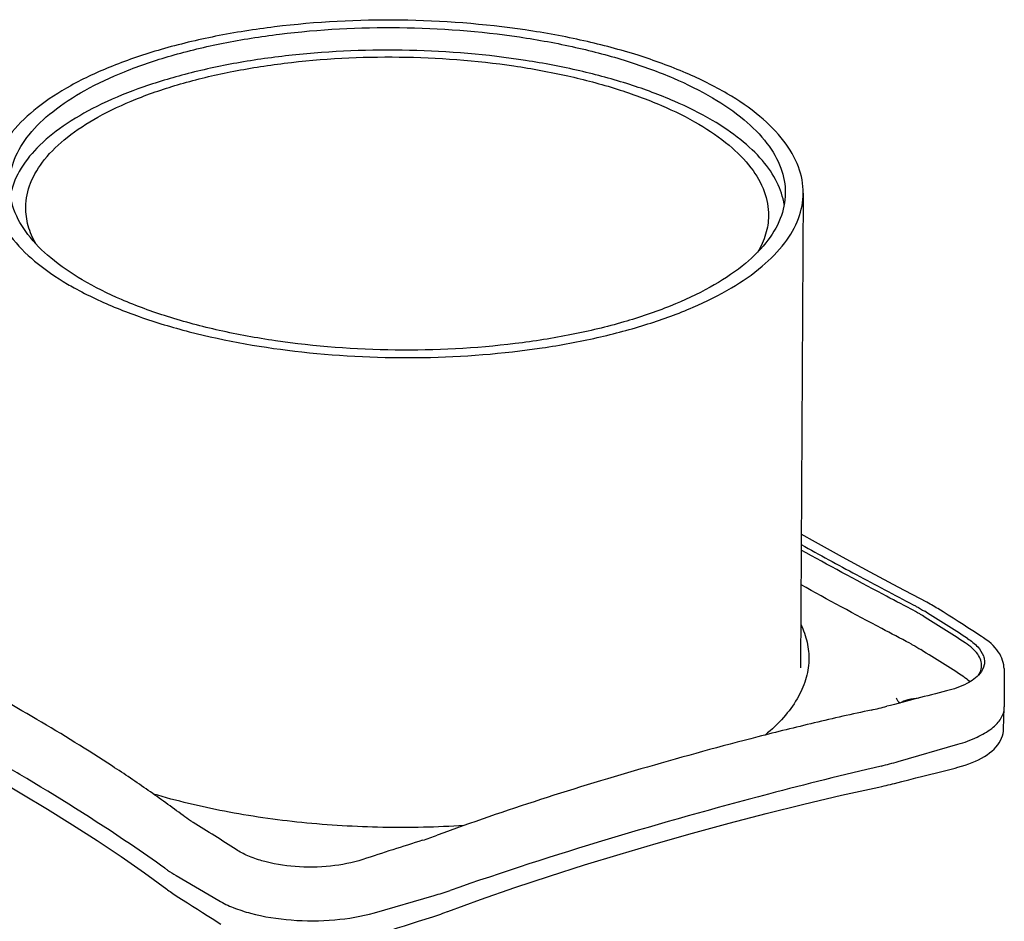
# Model space of a CAD drawing. Extents: x 0 to 420, y 0 to 297.
# Tile 8 of 10: x 333 to 351, y 231 to 247. Entities that reach past the tile are written whole.
import ezdxf

# ---------------------------------------------------------------- set-up
doc = ezdxf.new("R2010")
doc.units = 0
doc.header["$LTSCALE"] = 23.1
doc.layers.add('100350_DXF_CONTINUOUS_LINE', color=7, linetype='CONTINUOUS')

msp = doc.modelspace()

# ---------------------------------------------------------------- linework, layer by layer
at = {"layer": '100350_DXF_CONTINUOUS_LINE', "color": 7, "linetype": 'CONTINUOUS'}
for p, q in [((346.90123, 243.68467), (346.85226, 235.15252)), ((334.17611, 241.7903), (334.17943, 241.78873)), ((349.31903, 236.21862), (349.29178, 236.2353)), ((350.10377, 235.71981), (349.94726, 235.82067)), ((350.50842, 235.14112), (350.51373, 234.45092)), ((350.06928, 235.05433), (350.06982, 235.05534)), ((348.57903, 234.60977), (348.57903, 234.60927)), ((350.50184, 234.05523), (350.51357, 234.43765)), ((350.51357, 234.43765), (350.51373, 234.45092)), ((348.60605, 233.47038), (349.67846, 233.7799)), ((349.41271, 233.30047), (349.62969, 233.35434)), ((348.25705, 233.01061), (348.31406, 233.02294)), ((335.06386, 231.46936), (335.46283, 231.17631)), ((335.63099, 231.42481), (336.40009, 230.9717)), ((339.19381, 230.75385), (340.26622, 231.06337)), ((340.51127, 230.77511), (340.51191, 230.77535)), ((336.27786, 230.64859), (336.43344, 230.54813)), ((339.98564, 230.60065), (340.24301, 230.68223))]:
    msp.add_line(p, q, dxfattribs=at)
for points in [[(348.60843, 236.60318), (348.10384, 236.87291), (347.60769, 237.14222), (347.11991, 237.41222), (346.86605, 237.55597)], [(349.29178, 236.2353), (349.26415, 236.25185), (349.23614, 236.26826), (349.20776, 236.28454), (349.17901, 236.30068), (349.14989, 236.31667), (349.1204, 236.33254), (348.60843, 236.60318)], [(349.94726, 235.82067), (349.86095, 235.87599), (349.77349, 235.93182), (349.68488, 235.98817), (349.59512, 236.04504), (349.50422, 236.10241), (349.41218, 236.1603), (349.31903, 236.21862)], [(350.5084, 235.14109), (350.50723, 235.1706), (350.50284, 235.20934), (350.49508, 235.24847), (350.48395, 235.28752), (350.4695, 235.32628), (350.45167, 235.36487), (350.43042, 235.40338), (350.40578, 235.44166), (350.37787, 235.47949), (350.34672, 235.51673), (350.31234, 235.55339), (350.27469, 235.58952), (350.23364, 235.62516), (350.1891, 235.66032), (350.14095, 235.695), (350.10377, 235.71981)], [(348.63863, 234.52437), (348.63161, 234.52945), (348.61883, 234.54006), (348.60797, 234.55057), (348.59895, 234.56092), (348.59173, 234.57102), (348.58627, 234.5807), (348.5825, 234.58977), (348.58016, 234.59841), (348.57911, 234.60701), (348.57904, 234.60972)], [(329.91638, 234.44382), (330.41787, 234.20667), (330.92553, 233.95461), (331.4238, 233.69604), (331.91282, 233.43202), (332.39248, 233.16338), (332.86241, 232.89097), (333.32259, 232.61524), (333.77302, 232.33578), (334.21341, 232.05215), (334.64366, 231.76373), (335.06386, 231.46936)], [(349.62961, 233.35436), (349.67872, 233.36695), (349.74566, 233.38578), (349.81071, 233.4061), (349.87393, 233.428), (349.9352, 233.45148), (349.99422, 233.47651), (350.05094, 233.50317), (350.10524, 233.5315), (350.15661, 233.56128), (350.20468, 233.59231), (350.24939, 233.62465), (350.29076, 233.65835), (350.32887, 233.69354), (350.36366, 233.73027), (350.3949, 233.76835), (350.42236, 233.80761), (350.44585, 233.84788), (350.46523, 233.8889), (350.48056, 233.93062), (350.49177, 233.97278), (350.49883, 234.01469), (350.50187, 234.05498)], [(348.66982, 233.11082), (348.79766, 233.14399), (348.92389, 233.17654), (349.04851, 233.20846), (349.17152, 233.23975), (349.29292, 233.27042), (349.41271, 233.30047)], [(340.51206, 230.77563), (341.10208, 230.99142), (341.71785, 231.20551), (342.3412, 231.41223), (342.97224, 231.61271), (343.61085, 231.80762), (344.25666, 231.99746), (344.90965, 232.18264), (345.56977, 232.36272), (346.23658, 232.53693), (346.90991, 232.70448), (347.58988, 232.86427), (348.25759, 233.01107)], [(348.31406, 233.02294), (348.35246, 233.03153), (348.39062, 233.0403), (348.42853, 233.04924), (348.46618, 233.05836), (348.50357, 233.06765), (348.54069, 233.07712), (348.66982, 233.11082)], [(335.46294, 231.17623), (335.4742, 231.1678), (335.49836, 231.15003), (335.52292, 231.13238), (335.54789, 231.11485), (335.57327, 231.09744), (335.59905, 231.08015), (335.62522, 231.06299), (335.6518, 231.04595), (335.83651, 230.92976)], [(335.83651, 230.92976), (335.92712, 230.87247), (336.01656, 230.8157), (336.10483, 230.75947), (336.19193, 230.70376), (336.27786, 230.64859)], [(340.24301, 230.68223), (340.27964, 230.69403), (340.31598, 230.70601), (340.35205, 230.71816), (340.38783, 230.73048), (340.42331, 230.74296), (340.45849, 230.75561), (340.49337, 230.76842), (340.51127, 230.77511)], [(339.15388, 230.33085), (339.36956, 230.40178), (339.48953, 230.44094), (339.61113, 230.4804), (339.73435, 230.52018), (339.85918, 230.56026), (339.98564, 230.60065)]]:
    msp.add_lwpolyline(points, dxfattribs=at)
for centre, radius, start, end in [((317.78734, 186.0211), 59.02504, 57.1445101, 58.0272093), ((317.21879, 185.08369), 60.20909, 57.1803589, 58.0467625), ((318.15843, 186.01967), 58.29772, 57.14727, 58.040908), ((349.74696, 235.22695), 0.36564, 326.16672, 331.827916), ((368.65243, 157.96926), 79.12803, 104.0246418, 104.8265165), ((346.86472, 240.29518), 6.03218, 282.052275, 284.785178), ((346.76479, 239.86936), 6.65861, 283.326289, 286.052765), ((303.33116, 180.02454), 61.67661, 57.2363118, 58.0827011), ((338.52751, 236.97287), 5.15164, 287.324568, 290.418355), ((365.89618, 149.46123), 86.53986, 107.3692271, 108.1157803), ((338.66452, 236.6197), 5.78258, 286.080467, 289.074053)]:
    msp.add_arc(centre, radius, start, end, dxfattribs=at)
for points, knots in [([(345.53474, 245.47168), (345.2977, 245.61134), (344.77354, 245.86969), (343.90977, 246.18368), (342.94188, 246.43977), (341.51931, 246.69965), (339.65637, 246.83974), (337.79018, 246.74517), (336.36031, 246.52019), (335.3848, 246.28787), (334.51133, 245.99503), (333.76021, 245.64849), (333.14813, 245.2557), (332.68829, 244.82276), (332.39306, 244.35371), (332.31864, 244.01329), (332.31586, 243.85236)], [0, 0, 0, 0, 0.05677931, 0.12022078, 0.18941331, 0.26315095, 0.41843063, 0.57378201, 0.64760604, 0.71691446, 0.78049699, 0.83743185, 0.88721752, 0.92997731, 0.96678169, 1, 1, 1, 1]), ([(332.63836, 243.8414), (332.64013, 243.99524), (332.70941, 244.3209), (332.98959, 244.77012), (333.42759, 245.18477), (334.0115, 245.56101), (334.72871, 245.89305), (335.56325, 246.17374), (336.4957, 246.39654), (337.86303, 246.6125), (339.64815, 246.70372), (341.43045, 246.57024), (342.79162, 246.32193), (343.71777, 246.07708), (344.54428, 245.77678), (345.0458, 245.52963), (345.27258, 245.39602)], [0, 0, 0, 0, 0.03320505, 0.06995733, 0.11265088, 0.16237355, 0.21925802, 0.28280715, 0.35210041, 0.42592681, 0.58132658, 0.73669131, 0.81047549, 0.87971193, 0.94319132, 1, 1, 1, 1]), ([(345.26793, 244.99137), (345.04783, 245.12104), (344.5623, 245.36159), (343.76317, 245.65593), (342.86866, 245.89815), (341.55247, 246.14821), (339.82231, 246.29364), (338.0817, 246.22611), (336.73668, 246.03711), (335.80827, 245.83618), (334.96689, 245.57889), (334.23126, 245.27104), (333.61719, 244.91921), (333.13737, 244.52932), (332.80223, 244.10652), (332.68066, 243.79163), (332.65314, 243.63935)], [0, 0, 0, 0, 0.05594669, 0.11831115, 0.18625488, 0.25866583, 0.41149237, 0.5653752, 0.6390678, 0.70873665, 0.77319555, 0.83149646, 0.88303145, 0.9276907, 0.96610942, 1, 1, 1, 1]), ([(332.93031, 243.43334), (332.93201, 243.58064), (332.99833, 243.89244), (333.26659, 244.32254), (333.68595, 244.71954), (334.24502, 245.07978), (334.93171, 245.39769), (335.73073, 245.66644), (336.6235, 245.87975), (337.93265, 246.08652), (339.64181, 246.17386), (341.34826, 246.04606), (342.65151, 245.80831), (343.53825, 245.57389), (344.32959, 245.28636), (344.80977, 245.04973), (345.0269, 244.92181)], [0, 0, 0, 0, 0.03320504, 0.06995737, 0.11265091, 0.16237349, 0.21925813, 0.28280705, 0.35210042, 0.42592674, 0.58132652, 0.73669124, 0.81047548, 0.87971189, 0.94319117, 1, 1, 1, 1]), ([(345.27258, 245.39602), (345.47026, 245.27956), (345.82473, 245.03869), (346.25069, 244.61506), (346.51895, 244.16069), (346.58032, 243.83453), (346.57856, 243.68113)], [0, 0, 0, 0, 0.30606076, 0.56893244, 0.79534327, 1, 1, 1, 1]), ([(346.90123, 243.68467), (346.90215, 243.8447), (346.83642, 244.18458), (346.55532, 244.65779), (346.11055, 245.09915), (345.74084, 245.35026), (345.53474, 245.47168)], [0, 0, 0, 0, 0.20465673, 0.43118531, 0.69408924, 1, 1, 1, 1]), ([(345.0269, 244.92181), (345.21617, 244.8103), (345.55556, 244.57968), (345.96339, 244.17408), (346.22024, 243.73904), (346.279, 243.42677), (346.27731, 243.27989)], [0, 0, 0, 0, 0.30606148, 0.56893206, 0.79534343, 1, 1, 1, 1]), ([(346.55927, 243.47865), (346.53758, 243.61745), (346.44026, 243.90441), (346.16498, 244.29957), (345.76638, 244.67164), (345.44507, 244.88701), (345.26793, 244.99137)], [0, 0, 0, 0, 0.2057716, 0.43556471, 0.69888048, 1, 1, 1, 1]), ([(332.31586, 243.85236), (332.31309, 243.69138), (332.37576, 243.34876), (332.65601, 242.87116), (333.10258, 242.42605), (333.47463, 242.17312), (333.68219, 242.05084)], [0, 0, 0, 0, 0.20465938, 0.43095191, 0.69378955, 1, 1, 1, 1]), ([(333.94435, 242.1265), (333.74667, 242.24297), (333.39219, 242.48384), (332.96624, 242.90746), (332.69797, 243.36184), (332.6366, 243.68799), (332.63836, 243.8414)], [0, 0, 0, 0, 0.30606076, 0.56893244, 0.79534327, 1, 1, 1, 1]), ([(346.57856, 243.68113), (346.5768, 243.52728), (346.50752, 243.20162), (346.22734, 242.7524), (345.78934, 242.33776), (345.20543, 241.96151), (344.48822, 241.62947), (343.65368, 241.34879), (342.72123, 241.12598), (341.3539, 240.91003), (339.56877, 240.81881), (337.78648, 240.95228), (336.42531, 241.2006), (335.49915, 241.44544), (334.67265, 241.74575), (334.17113, 241.9929), (333.94435, 242.1265)], [0, 0, 0, 0, 0.03320505, 0.06995733, 0.11265088, 0.16237355, 0.21925802, 0.28280715, 0.35210041, 0.42592681, 0.58132658, 0.73669131, 0.81047549, 0.87971193, 0.94319132, 1, 1, 1, 1]), ([(334.17943, 241.78873), (334.43702, 241.66689), (334.9922, 241.44363), (336.22243, 241.07633), (337.92851, 240.7823), (340.05818, 240.68726), (341.83665, 240.82442), (343.18086, 241.07135), (344.08914, 241.31245), (344.89794, 241.60756), (345.59004, 241.95043), (346.15133, 242.33445), (346.57051, 242.75432), (346.83637, 243.20625), (346.90035, 243.53082), (346.90123, 243.68467)], [0, 0, 0, 0, 0.06111075, 0.12805358, 0.27507233, 0.4309794, 0.58425313, 0.65640646, 0.72385263, 0.78555225, 0.84074702, 0.88908129, 0.93079344, 0.96700434, 1, 1, 1, 1]), ([(333.11627, 242.76786), (333.05634, 242.87173), (332.96142, 243.08691), (332.92902, 243.32082), (332.93031, 243.43334)], [0, 0, 0, 0, 0.51587967, 1, 1, 1, 1]), ([(346.27731, 243.27989), (346.27602, 243.16769), (346.23847, 242.93529), (346.13918, 242.7229), (346.07721, 242.62069)], [0, 0, 0, 0, 0.48420144, 1, 1, 1, 1]), ([(333.68219, 242.05084), (333.72096, 242.028), (333.88255, 241.93549), (334.04853, 241.85073), (334.17611, 241.7903)], [0, 0, 0, 0, 0.24173461, 1, 1, 1, 1]), ([(348.83844, 236.20865), (348.66956, 236.2973), (348.00844, 236.64568), (347.35043, 237.00007), (346.86426, 237.271)], [0, 0, 0, 0, 0.2552369, 1, 1, 1, 1]), ([(346.86495, 237.36961), (347.19262, 237.18666), (347.86152, 236.82285), (348.53452, 236.46676), (348.8767, 236.2879)], [0, 0, 0, 0, 0.49289505, 1, 1, 1, 1]), ([(348.81382, 235.59676), (348.64683, 235.68445), (347.99293, 236.02874), (347.34171, 236.37829), (346.86076, 236.64592)], [0, 0, 0, 0, 0.25522197, 1, 1, 1, 1]), ([(349.04207, 236.09203), (349.02591, 236.10213), (348.95916, 236.14293), (348.89081, 236.18111), (348.83844, 236.20865)], [0, 0, 0, 0, 0.24363149, 1, 1, 1, 1]), ([(348.8767, 236.2879), (348.89469, 236.27846), (348.96454, 236.24102), (349.03307, 236.20111), (349.08307, 236.16991)], [0, 0, 0, 0, 0.25637951, 1, 1, 1, 1]), ([(346.8575, 235.93636), (346.90663, 235.83328), (346.98244, 235.62095), (347.00433, 235.39602), (347.00092, 235.28696)], [0, 0, 0, 0, 0.51135587, 1, 1, 1, 1]), ([(333.12954, 234.22776), (332.65449, 234.50723), (331.92797, 234.9161), (330.93344, 235.4293), (330.42216, 235.67675), (330.16273, 235.79656)], [0, 0, 0, 0, 0.49252033, 0.74464874, 1, 1, 1, 1]), ([(349.8519, 235.68225), (349.91886, 235.63934), (350.03304, 235.55072), (350.13223, 235.40524), (350.15934, 235.28854), (350.15429, 235.17518), (350.11249, 235.09667), (350.07643, 235.05228)], [0, 0, 0, 0, 0.31166964, 0.5608628, 0.67023362, 0.7758846, 1, 1, 1, 1]), ([(348.81382, 235.59676), (348.83147, 235.5875), (348.89997, 235.55076), (348.96718, 235.5116), (349.01621, 235.48099)], [0, 0, 0, 0, 0.25638497, 1, 1, 1, 1]), ([(350.10559, 235.18217), (350.10743, 235.21887), (350.09579, 235.29741), (350.03585, 235.40841), (349.93779, 235.51332), (349.85561, 235.5744), (349.80972, 235.60459)], [0, 0, 0, 0, 0.20496584, 0.4311978, 0.69362, 1, 1, 1, 1]), ([(347.00092, 235.28696), (346.99725, 235.16942), (346.95575, 234.92719), (346.79707, 234.57866), (346.54676, 234.24428), (346.33431, 234.04439), (346.21617, 233.94691)], [0, 0, 0, 0, 0.22073606, 0.4549155, 0.71249071, 1, 1, 1, 1]), ([(350.06982, 235.05534), (350.07514, 235.06537), (350.09389, 235.10534), (350.10396, 235.14945), (350.10559, 235.18217)], [0, 0, 0, 0, 0.25747451, 1, 1, 1, 1]), ([(350.07643, 235.05228), (350.01417, 234.97564), (349.81959, 234.84257), (349.60232, 234.7697), (349.4766, 234.73861)], [0, 0, 0, 0, 0.43260473, 1, 1, 1, 1]), ([(349.78387, 234.99371), (349.79463, 234.98676), (349.83529, 234.95956), (349.87419, 234.92967), (349.90136, 234.90588)], [0, 0, 0, 0, 0.26180991, 1, 1, 1, 1]), ([(332.8212, 233.23885), (332.58731, 233.37664), (331.62061, 233.9333), (330.63255, 234.45265), (329.87592, 234.82667)], [0, 0, 0, 0, 0.24335629, 1, 1, 1, 1]), ([(348.64297, 234.52562), (348.68541, 234.55503), (348.79808, 234.59579), (348.91437, 234.61039), (348.97958, 234.61278)], [0, 0, 0, 0, 0.44174029, 1, 1, 1, 1]), ([(349.67846, 233.7799), (349.79638, 233.81393), (350.00907, 233.88966), (350.24451, 234.02386), (350.38216, 234.14746), (350.4546, 234.24021), (350.50058, 234.33721), (350.51257, 234.40489), (350.51357, 234.43765)], [0, 0, 0, 0, 0.32755263, 0.60051621, 0.71622068, 0.8193395, 0.91253568, 1, 1, 1, 1]), ([(348.12426, 234.39597), (347.78121, 234.32329), (347.10026, 234.1678), (345.75738, 233.83545), (344.11566, 233.38478), (342.19221, 232.80259), (340.93836, 232.37412), (340.32478, 232.14491)], [0, 0, 0, 0, 0.12950073, 0.25791385, 0.51087234, 0.75810958, 1, 1, 1, 1]), ([(335.75633, 232.50114), (335.55146, 232.65534), (335.13216, 232.95647), (334.26278, 233.54235), (333.5879, 233.95733), (333.12954, 234.22776)], [0, 0, 0, 0, 0.24460867, 0.49231954, 1, 1, 1, 1]), ([(348.29957, 233.39004), (347.62272, 233.22953), (345.01473, 232.5795), (342.43633, 231.80757), (340.55421, 231.1546)], [0, 0, 0, 0, 0.25880834, 1, 1, 1, 1]), ([(335.43071, 231.55412), (335.22576, 231.69965), (334.37448, 232.2894), (333.49684, 232.8408), (332.8212, 233.23885)], [0, 0, 0, 0, 0.24273998, 1, 1, 1, 1]), ([(340.80385, 232.31966), (340.31815, 232.28893), (339.34515, 232.26812), (337.90549, 232.3531), (336.52623, 232.55063), (335.64273, 232.7614), (335.2234, 232.88716)], [0, 0, 0, 0, 0.25909082, 0.51743941, 0.76693495, 1, 1, 1, 1]), ([(335.93926, 232.37639), (335.92316, 232.38643), (335.8609, 232.4261), (335.80023, 232.46827), (335.75633, 232.50114)], [0, 0, 0, 0, 0.257007, 1, 1, 1, 1]), ([(338.98763, 231.71132), (338.80003, 231.64937), (338.39388, 231.57177), (337.78001, 231.56244), (337.27894, 231.64612), (336.92759, 231.76815), (336.77577, 231.8457), (336.70903, 231.889)], [0, 0, 0, 0, 0.25292885, 0.52470175, 0.78298205, 0.89814199, 1, 1, 1, 1]), ([(335.43071, 231.55412), (335.44644, 231.54295), (335.51177, 231.49768), (335.57913, 231.45536), (335.63099, 231.42481)], [0, 0, 0, 0, 0.24273998, 1, 1, 1, 1]), ([(336.40009, 230.9717), (336.48267, 230.92305), (336.66921, 230.83545), (337.10052, 230.69715), (337.71376, 230.60222), (338.46422, 230.60464), (338.96235, 230.68705), (339.19381, 230.75385)], [0, 0, 0, 0, 0.10053594, 0.2151526, 0.47430951, 0.74729882, 1, 1, 1, 1])]:
    msp.add_open_spline(points, degree=3, knots=knots, dxfattribs=at)

doc.saveas('drawing.dxf')
